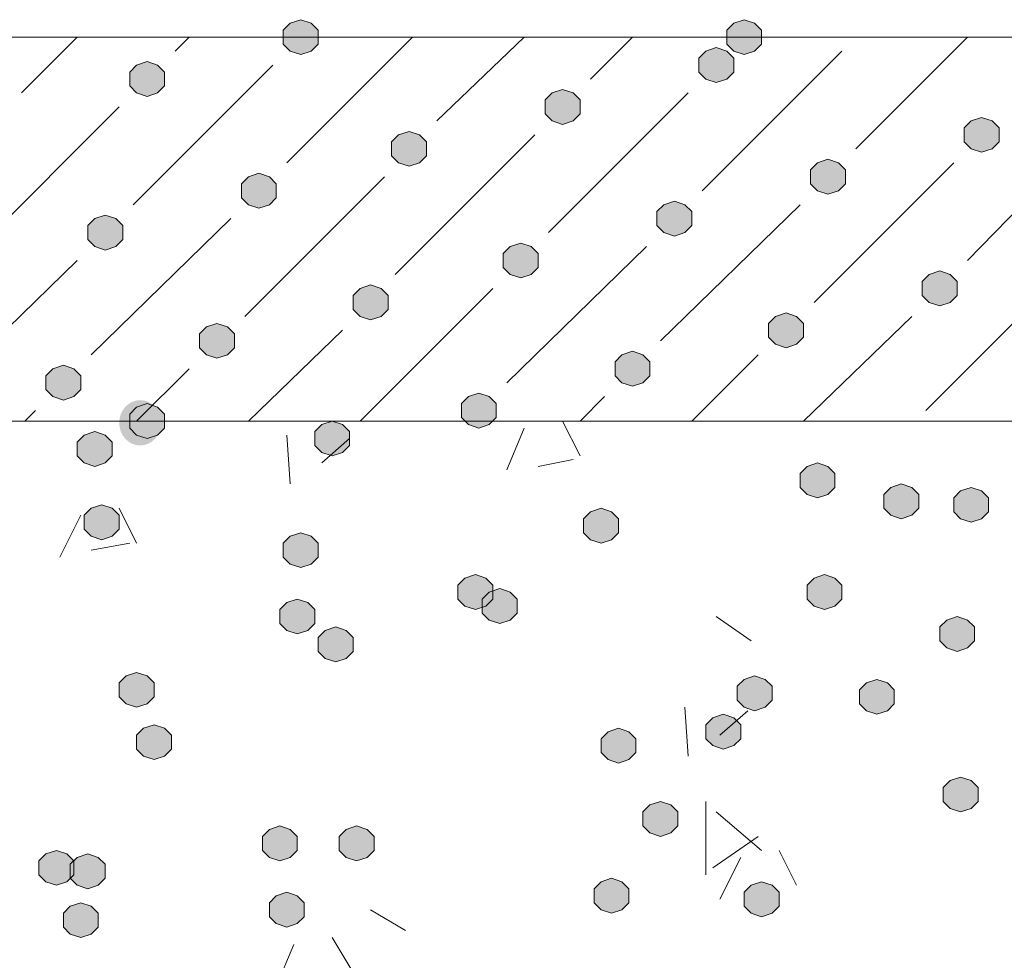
# Model space of a CAD drawing. Header units: millimetres. Extents: x 1527433 to 14789979, y -245576 to 11310.
# Tile 44 of 135: x 1948707 to 1949304, y -63405 to -62834. Entities that reach past the tile are written whole.
import ezdxf

# ---------------------------------------------------------------- set-up
doc = ezdxf.new("R2010")
doc.units = ezdxf.units.MM

msp = doc.modelspace()

# ---------------------------------------------------------------- hatches: boundary and pattern name
h = msp.add_hatch(color=7)
h.dxf.hatch_style = 2
h.paths.add_polyline_path([(1948877.7, -62834.129), (1948871.35, -62836.245), (1948867.117, -62840.479), (1948867.117, -62848.945), (1948871.35, -62853.179), (1948877.7, -62855.295), (1948884.05, -62853.179), (1948888.283, -62848.945), (1948888.283, -62840.479), (1948884.05, -62836.245)])
h = msp.add_hatch(color=7)
h.dxf.hatch_style = 2
h.paths.add_polyline_path([(1949146.517, -62834.129), (1949140.167, -62836.245), (1949135.933, -62840.479), (1949135.933, -62848.945), (1949140.167, -62853.179), (1949146.517, -62855.295), (1949152.867, -62853.179), (1949157.1, -62848.945), (1949157.1, -62840.479), (1949152.867, -62836.245)])
h = msp.add_hatch(color=7)
h.dxf.hatch_style = 2
h.paths.add_polyline_path([(1949129.583, -62851.062), (1949123.233, -62853.179), (1949119, -62857.412), (1949119, -62865.879), (1949123.233, -62870.112), (1949129.583, -62872.229), (1949135.933, -62870.112), (1949140.167, -62865.879), (1949140.167, -62857.412), (1949135.933, -62853.179)])
h = msp.add_hatch(color=7)
h.dxf.hatch_style = 2
h.paths.add_polyline_path([(1948784.567, -62859.529), (1948778.217, -62861.645), (1948773.983, -62865.879), (1948773.983, -62874.345), (1948778.217, -62878.579), (1948784.567, -62880.695), (1948790.917, -62878.579), (1948795.15, -62874.345), (1948795.15, -62865.879), (1948790.917, -62861.645)])
h = msp.add_hatch(color=7)
h.dxf.hatch_style = 2
h.paths.add_polyline_path([(1949036.45, -62876.462), (1949030.1, -62878.579), (1949025.867, -62882.812), (1949025.867, -62891.279), (1949030.1, -62895.512), (1949036.45, -62897.629), (1949042.8, -62895.512), (1949047.033, -62891.279), (1949047.033, -62882.812), (1949042.8, -62878.579)])
h = msp.add_hatch(color=7)
h.dxf.hatch_style = 2
h.paths.add_polyline_path([(1949290.45, -62893.395), (1949284.1, -62895.512), (1949279.867, -62899.745), (1949279.867, -62908.212), (1949284.1, -62912.445), (1949290.45, -62914.562), (1949296.8, -62912.445), (1949301.033, -62908.212), (1949301.033, -62899.745), (1949296.8, -62895.512)])
h = msp.add_hatch(color=7)
h.dxf.hatch_style = 2
h.paths.add_polyline_path([(1948943.317, -62901.862), (1948936.967, -62903.979), (1948932.733, -62908.212), (1948932.733, -62916.679), (1948936.967, -62920.912), (1948943.317, -62923.029), (1948949.667, -62920.912), (1948953.9, -62916.679), (1948953.9, -62908.212), (1948949.667, -62903.979)])
h = msp.add_hatch(color=7)
h.dxf.hatch_style = 2
h.paths.add_polyline_path([(1949197.317, -62918.795), (1949190.967, -62920.912), (1949186.733, -62925.145), (1949186.733, -62933.612), (1949190.967, -62937.845), (1949197.317, -62939.962), (1949203.667, -62937.845), (1949207.9, -62933.612), (1949207.9, -62925.145), (1949203.667, -62920.912)])
h = msp.add_hatch(color=7)
h.dxf.hatch_style = 2
h.paths.add_polyline_path([(1948852.3, -62927.262), (1948845.95, -62929.379), (1948841.717, -62933.612), (1948841.717, -62942.079), (1948845.95, -62946.312), (1948852.3, -62948.429), (1948858.65, -62946.312), (1948862.883, -62942.079), (1948862.883, -62933.612), (1948858.65, -62929.379)])
h = msp.add_hatch(color=7)
h.dxf.hatch_style = 2
h.paths.add_polyline_path([(1949104.183, -62944.195), (1949097.833, -62946.312), (1949093.6, -62950.545), (1949093.6, -62959.012), (1949097.833, -62963.245), (1949104.183, -62965.362), (1949110.533, -62963.245), (1949114.767, -62959.012), (1949114.767, -62950.545), (1949110.533, -62946.312)])
h = msp.add_hatch(color=7)
h.dxf.hatch_style = 2
h.paths.add_polyline_path([(1948759.167, -62952.662), (1948752.817, -62954.779), (1948748.583, -62959.012), (1948748.583, -62967.479), (1948752.817, -62971.712), (1948759.167, -62973.829), (1948765.517, -62971.712), (1948769.75, -62967.479), (1948769.75, -62959.012), (1948765.517, -62954.779)])
h = msp.add_hatch(color=7)
h.dxf.hatch_style = 2
h.paths.add_polyline_path([(1949011.05, -62969.595), (1949004.7, -62971.712), (1949000.467, -62975.945), (1949000.467, -62984.412), (1949004.7, -62988.645), (1949011.05, -62990.762), (1949017.4, -62988.645), (1949021.633, -62984.412), (1949021.633, -62975.945), (1949017.4, -62971.712)])
h = msp.add_hatch(color=7)
h.dxf.hatch_style = 2
h.paths.add_polyline_path([(1949265.05, -62986.529), (1949258.7, -62988.645), (1949254.467, -62992.879), (1949254.467, -63001.345), (1949258.7, -63005.579), (1949265.05, -63007.695), (1949271.4, -63005.579), (1949275.633, -63001.345), (1949275.633, -62992.879), (1949271.4, -62988.645)])
h = msp.add_hatch(color=7)
h.dxf.hatch_style = 2
h.paths.add_polyline_path([(1948920.033, -62994.995), (1948913.683, -62997.112), (1948909.45, -63001.345), (1948909.45, -63009.812), (1948913.683, -63014.045), (1948920.033, -63016.162), (1948926.383, -63014.045), (1948930.617, -63009.812), (1948930.617, -63001.345), (1948926.383, -62997.112)])
h = msp.add_hatch(color=7)
h.dxf.hatch_style = 2
h.paths.add_polyline_path([(1949171.917, -63011.929), (1949165.567, -63014.045), (1949161.333, -63018.279), (1949161.333, -63026.745), (1949165.567, -63030.979), (1949171.917, -63033.095), (1949178.267, -63030.979), (1949182.5, -63026.745), (1949182.5, -63018.279), (1949178.267, -63014.045)])
h = msp.add_hatch(color=7)
h.dxf.hatch_style = 2
h.paths.add_polyline_path([(1948826.9, -63018.279), (1948820.55, -63020.395), (1948816.317, -63024.629), (1948816.317, -63033.095), (1948820.55, -63037.329), (1948826.9, -63039.445), (1948833.25, -63037.329), (1948837.483, -63033.095), (1948837.483, -63024.629), (1948833.25, -63020.395)])
h = msp.add_hatch(color=7)
h.dxf.hatch_style = 2
h.paths.add_polyline_path([(1949078.783, -63035.212), (1949072.433, -63037.329), (1949068.2, -63041.562), (1949068.2, -63050.029), (1949072.433, -63054.262), (1949078.783, -63056.379), (1949085.133, -63054.262), (1949089.367, -63050.029), (1949089.367, -63041.562), (1949085.133, -63037.329)])
h = msp.add_hatch(color=7)
h.dxf.hatch_style = 2
h.paths.add_polyline_path([(1948733.767, -63043.679), (1948727.417, -63045.795), (1948723.183, -63050.029), (1948723.183, -63058.495), (1948727.417, -63062.729), (1948733.767, -63064.845), (1948740.117, -63062.729), (1948744.35, -63058.495), (1948744.35, -63050.029), (1948740.117, -63045.795)])
h = msp.add_hatch(color=7)
h.dxf.hatch_style = 2
h.paths.add_polyline_path([(1948985.65, -63060.612), (1948979.3, -63062.729), (1948975.067, -63066.962), (1948975.067, -63075.429), (1948979.3, -63079.662), (1948985.65, -63081.779), (1948992, -63079.662), (1948996.233, -63075.429), (1948996.233, -63066.962), (1948992, -63062.729)])
h = msp.add_hatch(color=7)
edge = h.paths.add_edge_path()
edge.add_ellipse((1948780.333, -63078.604), major_axis=(0, 13.758), ratio=0.923077, start_angle=0, end_angle=360)
h = msp.add_hatch(color=7)
h.dxf.hatch_style = 2
h.paths.add_polyline_path([(1948784.567, -63066.962), (1948778.217, -63069.079), (1948773.983, -63073.312), (1948773.983, -63081.779), (1948778.217, -63086.012), (1948784.567, -63088.129), (1948790.917, -63086.012), (1948795.15, -63081.779), (1948795.15, -63073.312), (1948790.917, -63069.079)])
h = msp.add_hatch(color=7)
h.dxf.hatch_style = 2
h.paths.add_polyline_path([(1948896.75, -63077.545), (1948890.4, -63079.662), (1948886.167, -63083.895), (1948886.167, -63092.362), (1948890.4, -63096.595), (1948896.75, -63098.712), (1948903.1, -63096.595), (1948907.333, -63092.362), (1948907.333, -63083.895), (1948903.1, -63079.662)])
h = msp.add_hatch(color=7)
h.dxf.hatch_style = 2
h.paths.add_polyline_path([(1948752.817, -63083.895), (1948746.467, -63086.012), (1948742.233, -63090.245), (1948742.233, -63098.712), (1948746.467, -63102.945), (1948752.817, -63105.062), (1948759.167, -63102.945), (1948763.4, -63098.712), (1948763.4, -63090.245), (1948759.167, -63086.012)])
h = msp.add_hatch(color=7)
h.dxf.hatch_style = 2
h.paths.add_polyline_path([(1949190.967, -63102.945), (1949184.617, -63105.062), (1949180.383, -63109.295), (1949180.383, -63117.762), (1949184.617, -63121.995), (1949190.967, -63124.112), (1949197.317, -63121.995), (1949201.55, -63117.762), (1949201.55, -63109.295), (1949197.317, -63105.062)])
h = msp.add_hatch(color=7)
h.dxf.hatch_style = 2
h.paths.add_polyline_path([(1949241.767, -63115.645), (1949235.417, -63117.762), (1949231.183, -63121.995), (1949231.183, -63130.462), (1949235.417, -63134.695), (1949241.767, -63136.812), (1949248.117, -63134.695), (1949252.35, -63130.462), (1949252.35, -63121.995), (1949248.117, -63117.762)])
h = msp.add_hatch(color=7)
h.dxf.hatch_style = 2
h.paths.add_polyline_path([(1949284.1, -63117.762), (1949277.75, -63119.879), (1949273.517, -63124.112), (1949273.517, -63132.579), (1949277.75, -63136.812), (1949284.1, -63138.929), (1949290.45, -63136.812), (1949294.683, -63132.579), (1949294.683, -63124.112), (1949290.45, -63119.879)])
h = msp.add_hatch(color=7)
h.dxf.hatch_style = 2
h.paths.add_polyline_path([(1948757.05, -63128.345), (1948750.7, -63130.462), (1948746.467, -63134.695), (1948746.467, -63143.162), (1948750.7, -63147.395), (1948757.05, -63149.512), (1948763.4, -63147.395), (1948767.633, -63143.162), (1948767.633, -63134.695), (1948763.4, -63130.462)])
h = msp.add_hatch(color=7)
h.dxf.hatch_style = 2
h.paths.add_polyline_path([(1949059.733, -63130.462), (1949053.383, -63132.579), (1949049.15, -63136.812), (1949049.15, -63145.279), (1949053.383, -63149.512), (1949059.733, -63151.629), (1949066.083, -63149.512), (1949070.317, -63145.279), (1949070.317, -63136.812), (1949066.083, -63132.579)])
h = msp.add_hatch(color=7)
h.dxf.hatch_style = 2
h.paths.add_polyline_path([(1948877.7, -63145.279), (1948871.35, -63147.395), (1948867.117, -63151.629), (1948867.117, -63160.095), (1948871.35, -63164.329), (1948877.7, -63166.445), (1948884.05, -63164.329), (1948888.283, -63160.095), (1948888.283, -63151.629), (1948884.05, -63147.395)])
h = msp.add_hatch(color=7)
h.dxf.hatch_style = 2
h.paths.add_polyline_path([(1948983.533, -63170.679), (1948977.183, -63172.795), (1948972.95, -63177.029), (1948972.95, -63185.495), (1948977.183, -63189.729), (1948983.533, -63191.845), (1948989.883, -63189.729), (1948994.117, -63185.495), (1948994.117, -63177.029), (1948989.883, -63172.795)])
h = msp.add_hatch(color=7)
h.dxf.hatch_style = 2
h.paths.add_polyline_path([(1949195.2, -63170.679), (1949188.85, -63172.795), (1949184.617, -63177.029), (1949184.617, -63185.495), (1949188.85, -63189.729), (1949195.2, -63191.845), (1949201.55, -63189.729), (1949205.783, -63185.495), (1949205.783, -63177.029), (1949201.55, -63172.795)])
h = msp.add_hatch(color=7)
h.dxf.hatch_style = 2
h.paths.add_polyline_path([(1948998.35, -63179.145), (1948992, -63181.262), (1948987.767, -63185.495), (1948987.767, -63193.962), (1948992, -63198.195), (1948998.35, -63200.312), (1949004.7, -63198.195), (1949008.933, -63193.962), (1949008.933, -63185.495), (1949004.7, -63181.262)])
h = msp.add_hatch(color=7)
h.dxf.hatch_style = 2
h.paths.add_polyline_path([(1948875.583, -63185.495), (1948869.233, -63187.612), (1948865, -63191.845), (1948865, -63200.312), (1948869.233, -63204.545), (1948875.583, -63206.662), (1948881.933, -63204.545), (1948886.167, -63200.312), (1948886.167, -63191.845), (1948881.933, -63187.612)])
h = msp.add_hatch(color=7)
h.dxf.hatch_style = 2
h.paths.add_polyline_path([(1949275.633, -63196.079), (1949269.283, -63198.195), (1949265.05, -63202.429), (1949265.05, -63210.895), (1949269.283, -63215.129), (1949275.633, -63217.245), (1949281.983, -63215.129), (1949286.217, -63210.895), (1949286.217, -63202.429), (1949281.983, -63198.195)])
h = msp.add_hatch(color=7)
h.dxf.hatch_style = 2
h.paths.add_polyline_path([(1948898.867, -63202.429), (1948892.517, -63204.545), (1948888.283, -63208.779), (1948888.283, -63217.245), (1948892.517, -63221.479), (1948898.867, -63223.595), (1948905.217, -63221.479), (1948909.45, -63217.245), (1948909.45, -63208.779), (1948905.217, -63204.545)])
h = msp.add_hatch(color=7)
h.dxf.hatch_style = 2
h.paths.add_polyline_path([(1948778.217, -63229.945), (1948771.867, -63232.062), (1948767.633, -63236.295), (1948767.633, -63244.762), (1948771.867, -63248.995), (1948778.217, -63251.112), (1948784.567, -63248.995), (1948788.8, -63244.762), (1948788.8, -63236.295), (1948784.567, -63232.062)])
h = msp.add_hatch(color=7)
h.dxf.hatch_style = 2
h.paths.add_polyline_path([(1949152.867, -63232.062), (1949146.517, -63234.179), (1949142.283, -63238.412), (1949142.283, -63246.879), (1949146.517, -63251.112), (1949152.867, -63253.229), (1949159.217, -63251.112), (1949163.45, -63246.879), (1949163.45, -63238.412), (1949159.217, -63234.179)])
h = msp.add_hatch(color=7)
h.dxf.hatch_style = 2
h.paths.add_polyline_path([(1949226.95, -63234.179), (1949220.6, -63236.295), (1949216.367, -63240.529), (1949216.367, -63248.995), (1949220.6, -63253.229), (1949226.95, -63255.345), (1949233.3, -63253.229), (1949237.533, -63248.995), (1949237.533, -63240.529), (1949233.3, -63236.295)])
h = msp.add_hatch(color=7)
h.dxf.hatch_style = 2
h.paths.add_polyline_path([(1949133.817, -63255.345), (1949127.467, -63257.462), (1949123.233, -63261.695), (1949123.233, -63270.162), (1949127.467, -63274.395), (1949133.817, -63276.512), (1949140.167, -63274.395), (1949144.4, -63270.162), (1949144.4, -63261.695), (1949140.167, -63257.462)])
h = msp.add_hatch(color=7)
h.dxf.hatch_style = 2
h.paths.add_polyline_path([(1948788.8, -63261.695), (1948782.45, -63263.812), (1948778.217, -63268.045), (1948778.217, -63276.512), (1948782.45, -63280.745), (1948788.8, -63282.862), (1948795.15, -63280.745), (1948799.383, -63276.512), (1948799.383, -63268.045), (1948795.15, -63263.812)])
h = msp.add_hatch(color=7)
h.dxf.hatch_style = 2
h.paths.add_polyline_path([(1949070.317, -63263.812), (1949063.967, -63265.929), (1949059.733, -63270.162), (1949059.733, -63278.629), (1949063.967, -63282.862), (1949070.317, -63284.979), (1949076.667, -63282.862), (1949080.9, -63278.629), (1949080.9, -63270.162), (1949076.667, -63265.929)])
h = msp.add_hatch(color=7)
h.dxf.hatch_style = 2
h.paths.add_polyline_path([(1949277.75, -63293.445), (1949271.4, -63295.562), (1949267.167, -63299.795), (1949267.167, -63308.262), (1949271.4, -63312.495), (1949277.75, -63314.612), (1949284.1, -63312.495), (1949288.333, -63308.262), (1949288.333, -63299.795), (1949284.1, -63295.562)])
h = msp.add_hatch(color=7)
h.dxf.hatch_style = 2
h.paths.add_polyline_path([(1949095.717, -63308.262), (1949089.367, -63310.379), (1949085.133, -63314.612), (1949085.133, -63323.079), (1949089.367, -63327.312), (1949095.717, -63329.429), (1949102.067, -63327.312), (1949106.3, -63323.079), (1949106.3, -63314.612), (1949102.067, -63310.379)])
h = msp.add_hatch(color=7)
h.dxf.hatch_style = 2
h.paths.add_polyline_path([(1948865, -63323.079), (1948858.65, -63325.195), (1948854.417, -63329.429), (1948854.417, -63337.895), (1948858.65, -63342.129), (1948865, -63344.245), (1948871.35, -63342.129), (1948875.583, -63337.895), (1948875.583, -63329.429), (1948871.35, -63325.195)])
h = msp.add_hatch(color=7)
h.dxf.hatch_style = 2
h.paths.add_polyline_path([(1948911.567, -63323.079), (1948905.217, -63325.195), (1948900.983, -63329.429), (1948900.983, -63337.895), (1948905.217, -63342.129), (1948911.567, -63344.245), (1948917.917, -63342.129), (1948922.15, -63337.895), (1948922.15, -63329.429), (1948917.917, -63325.195)])
h = msp.add_hatch(color=7)
h.dxf.hatch_style = 2
h.paths.add_polyline_path([(1948729.533, -63337.895), (1948723.183, -63340.012), (1948718.95, -63344.245), (1948718.95, -63352.712), (1948723.183, -63356.945), (1948729.533, -63359.062), (1948735.883, -63356.945), (1948740.117, -63352.712), (1948740.117, -63344.245), (1948735.883, -63340.012)])
h = msp.add_hatch(color=7)
h.dxf.hatch_style = 2
h.paths.add_polyline_path([(1948748.583, -63340.012), (1948742.233, -63342.129), (1948738, -63346.362), (1948738, -63354.829), (1948742.233, -63359.062), (1948748.583, -63361.179), (1948754.933, -63359.062), (1948759.167, -63354.829), (1948759.167, -63346.362), (1948754.933, -63342.129)])
h = msp.add_hatch(color=7)
h.dxf.hatch_style = 2
h.paths.add_polyline_path([(1949066.083, -63354.829), (1949059.733, -63356.945), (1949055.5, -63361.179), (1949055.5, -63369.645), (1949059.733, -63373.879), (1949066.083, -63375.995), (1949072.433, -63373.879), (1949076.667, -63369.645), (1949076.667, -63361.179), (1949072.433, -63356.945)])
h = msp.add_hatch(color=7)
h.dxf.hatch_style = 2
h.paths.add_polyline_path([(1949157.1, -63356.945), (1949150.75, -63359.062), (1949146.517, -63363.295), (1949146.517, -63371.762), (1949150.75, -63375.995), (1949157.1, -63378.112), (1949163.45, -63375.995), (1949167.683, -63371.762), (1949167.683, -63363.295), (1949163.45, -63359.062)])
h = msp.add_hatch(color=7)
h.dxf.hatch_style = 2
h.paths.add_polyline_path([(1948869.233, -63363.295), (1948862.883, -63365.412), (1948858.65, -63369.645), (1948858.65, -63378.112), (1948862.883, -63382.345), (1948869.233, -63384.462), (1948875.583, -63382.345), (1948879.817, -63378.112), (1948879.817, -63369.645), (1948875.583, -63365.412)])
h = msp.add_hatch(color=7)
h.dxf.hatch_style = 2
h.paths.add_polyline_path([(1948744.35, -63369.645), (1948738, -63371.762), (1948733.767, -63375.995), (1948733.767, -63384.462), (1948738, -63388.695), (1948744.35, -63390.812), (1948750.7, -63388.695), (1948754.933, -63384.462), (1948754.933, -63375.995), (1948750.7, -63371.762)])

# ---------------------------------------------------------------- linework, layer by layer
at = {"color": 7, "lineweight": 0}
for points in [[(1948877.7, -62834.129), (1948871.35, -62836.245), (1948867.117, -62840.479), (1948867.117, -62848.945), (1948871.35, -62853.179), (1948877.7, -62855.295), (1948884.05, -62853.179), (1948888.283, -62848.945), (1948888.283, -62840.479), (1948884.05, -62836.245)], [(1949146.517, -62834.129), (1949140.167, -62836.245), (1949135.933, -62840.479), (1949135.933, -62848.945), (1949140.167, -62853.179), (1949146.517, -62855.295), (1949152.867, -62853.179), (1949157.1, -62848.945), (1949157.1, -62840.479), (1949152.867, -62836.245)], [(1949129.583, -62851.062), (1949123.233, -62853.179), (1949119, -62857.412), (1949119, -62865.879), (1949123.233, -62870.112), (1949129.583, -62872.229), (1949135.933, -62870.112), (1949140.167, -62865.879), (1949140.167, -62857.412), (1949135.933, -62853.179)], [(1948784.567, -62859.529), (1948778.217, -62861.645), (1948773.983, -62865.879), (1948773.983, -62874.345), (1948778.217, -62878.579), (1948784.567, -62880.695), (1948790.917, -62878.579), (1948795.15, -62874.345), (1948795.15, -62865.879), (1948790.917, -62861.645)], [(1949036.45, -62876.462), (1949030.1, -62878.579), (1949025.867, -62882.812), (1949025.867, -62891.279), (1949030.1, -62895.512), (1949036.45, -62897.629), (1949042.8, -62895.512), (1949047.033, -62891.279), (1949047.033, -62882.812), (1949042.8, -62878.579)], [(1949290.45, -62893.395), (1949284.1, -62895.512), (1949279.867, -62899.745), (1949279.867, -62908.212), (1949284.1, -62912.445), (1949290.45, -62914.562), (1949296.8, -62912.445), (1949301.033, -62908.212), (1949301.033, -62899.745), (1949296.8, -62895.512)], [(1948943.317, -62901.862), (1948936.967, -62903.979), (1948932.733, -62908.212), (1948932.733, -62916.679), (1948936.967, -62920.912), (1948943.317, -62923.029), (1948949.667, -62920.912), (1948953.9, -62916.679), (1948953.9, -62908.212), (1948949.667, -62903.979)], [(1949197.317, -62918.795), (1949190.967, -62920.912), (1949186.733, -62925.145), (1949186.733, -62933.612), (1949190.967, -62937.845), (1949197.317, -62939.962), (1949203.667, -62937.845), (1949207.9, -62933.612), (1949207.9, -62925.145), (1949203.667, -62920.912)], [(1948852.3, -62927.262), (1948845.95, -62929.379), (1948841.717, -62933.612), (1948841.717, -62942.079), (1948845.95, -62946.312), (1948852.3, -62948.429), (1948858.65, -62946.312), (1948862.883, -62942.079), (1948862.883, -62933.612), (1948858.65, -62929.379)], [(1949104.183, -62944.195), (1949097.833, -62946.312), (1949093.6, -62950.545), (1949093.6, -62959.012), (1949097.833, -62963.245), (1949104.183, -62965.362), (1949110.533, -62963.245), (1949114.767, -62959.012), (1949114.767, -62950.545), (1949110.533, -62946.312)], [(1948759.167, -62952.662), (1948752.817, -62954.779), (1948748.583, -62959.012), (1948748.583, -62967.479), (1948752.817, -62971.712), (1948759.167, -62973.829), (1948765.517, -62971.712), (1948769.75, -62967.479), (1948769.75, -62959.012), (1948765.517, -62954.779)], [(1949011.05, -62969.595), (1949004.7, -62971.712), (1949000.467, -62975.945), (1949000.467, -62984.412), (1949004.7, -62988.645), (1949011.05, -62990.762), (1949017.4, -62988.645), (1949021.633, -62984.412), (1949021.633, -62975.945), (1949017.4, -62971.712)], [(1949265.05, -62986.529), (1949258.7, -62988.645), (1949254.467, -62992.879), (1949254.467, -63001.345), (1949258.7, -63005.579), (1949265.05, -63007.695), (1949271.4, -63005.579), (1949275.633, -63001.345), (1949275.633, -62992.879), (1949271.4, -62988.645)], [(1948920.033, -62994.995), (1948913.683, -62997.112), (1948909.45, -63001.345), (1948909.45, -63009.812), (1948913.683, -63014.045), (1948920.033, -63016.162), (1948926.383, -63014.045), (1948930.617, -63009.812), (1948930.617, -63001.345), (1948926.383, -62997.112)], [(1949171.917, -63011.929), (1949165.567, -63014.045), (1949161.333, -63018.279), (1949161.333, -63026.745), (1949165.567, -63030.979), (1949171.917, -63033.095), (1949178.267, -63030.979), (1949182.5, -63026.745), (1949182.5, -63018.279), (1949178.267, -63014.045)], [(1948826.9, -63018.279), (1948820.55, -63020.395), (1948816.317, -63024.629), (1948816.317, -63033.095), (1948820.55, -63037.329), (1948826.9, -63039.445), (1948833.25, -63037.329), (1948837.483, -63033.095), (1948837.483, -63024.629), (1948833.25, -63020.395)], [(1949078.783, -63035.212), (1949072.433, -63037.329), (1949068.2, -63041.562), (1949068.2, -63050.029), (1949072.433, -63054.262), (1949078.783, -63056.379), (1949085.133, -63054.262), (1949089.367, -63050.029), (1949089.367, -63041.562), (1949085.133, -63037.329)], [(1948733.767, -63043.679), (1948727.417, -63045.795), (1948723.183, -63050.029), (1948723.183, -63058.495), (1948727.417, -63062.729), (1948733.767, -63064.845), (1948740.117, -63062.729), (1948744.35, -63058.495), (1948744.35, -63050.029), (1948740.117, -63045.795)], [(1948985.65, -63060.612), (1948979.3, -63062.729), (1948975.067, -63066.962), (1948975.067, -63075.429), (1948979.3, -63079.662), (1948985.65, -63081.779), (1948992, -63079.662), (1948996.233, -63075.429), (1948996.233, -63066.962), (1948992, -63062.729)], [(1948784.567, -63066.962), (1948778.217, -63069.079), (1948773.983, -63073.312), (1948773.983, -63081.779), (1948778.217, -63086.012), (1948784.567, -63088.129), (1948790.917, -63086.012), (1948795.15, -63081.779), (1948795.15, -63073.312), (1948790.917, -63069.079)], [(1948896.75, -63077.545), (1948890.4, -63079.662), (1948886.167, -63083.895), (1948886.167, -63092.362), (1948890.4, -63096.595), (1948896.75, -63098.712), (1948903.1, -63096.595), (1948907.333, -63092.362), (1948907.333, -63083.895), (1948903.1, -63079.662)], [(1948752.817, -63083.895), (1948746.467, -63086.012), (1948742.233, -63090.245), (1948742.233, -63098.712), (1948746.467, -63102.945), (1948752.817, -63105.062), (1948759.167, -63102.945), (1948763.4, -63098.712), (1948763.4, -63090.245), (1948759.167, -63086.012)], [(1949190.967, -63102.945), (1949184.617, -63105.062), (1949180.383, -63109.295), (1949180.383, -63117.762), (1949184.617, -63121.995), (1949190.967, -63124.112), (1949197.317, -63121.995), (1949201.55, -63117.762), (1949201.55, -63109.295), (1949197.317, -63105.062)], [(1949241.767, -63115.645), (1949235.417, -63117.762), (1949231.183, -63121.995), (1949231.183, -63130.462), (1949235.417, -63134.695), (1949241.767, -63136.812), (1949248.117, -63134.695), (1949252.35, -63130.462), (1949252.35, -63121.995), (1949248.117, -63117.762)], [(1949284.1, -63117.762), (1949277.75, -63119.879), (1949273.517, -63124.112), (1949273.517, -63132.579), (1949277.75, -63136.812), (1949284.1, -63138.929), (1949290.45, -63136.812), (1949294.683, -63132.579), (1949294.683, -63124.112), (1949290.45, -63119.879)], [(1948757.05, -63128.345), (1948750.7, -63130.462), (1948746.467, -63134.695), (1948746.467, -63143.162), (1948750.7, -63147.395), (1948757.05, -63149.512), (1948763.4, -63147.395), (1948767.633, -63143.162), (1948767.633, -63134.695), (1948763.4, -63130.462)], [(1949059.733, -63130.462), (1949053.383, -63132.579), (1949049.15, -63136.812), (1949049.15, -63145.279), (1949053.383, -63149.512), (1949059.733, -63151.629), (1949066.083, -63149.512), (1949070.317, -63145.279), (1949070.317, -63136.812), (1949066.083, -63132.579)], [(1948877.7, -63145.279), (1948871.35, -63147.395), (1948867.117, -63151.629), (1948867.117, -63160.095), (1948871.35, -63164.329), (1948877.7, -63166.445), (1948884.05, -63164.329), (1948888.283, -63160.095), (1948888.283, -63151.629), (1948884.05, -63147.395)], [(1948983.533, -63170.679), (1948977.183, -63172.795), (1948972.95, -63177.029), (1948972.95, -63185.495), (1948977.183, -63189.729), (1948983.533, -63191.845), (1948989.883, -63189.729), (1948994.117, -63185.495), (1948994.117, -63177.029), (1948989.883, -63172.795)], [(1949195.2, -63170.679), (1949188.85, -63172.795), (1949184.617, -63177.029), (1949184.617, -63185.495), (1949188.85, -63189.729), (1949195.2, -63191.845), (1949201.55, -63189.729), (1949205.783, -63185.495), (1949205.783, -63177.029), (1949201.55, -63172.795)], [(1948998.35, -63179.145), (1948992, -63181.262), (1948987.767, -63185.495), (1948987.767, -63193.962), (1948992, -63198.195), (1948998.35, -63200.312), (1949004.7, -63198.195), (1949008.933, -63193.962), (1949008.933, -63185.495), (1949004.7, -63181.262)], [(1948875.583, -63185.495), (1948869.233, -63187.612), (1948865, -63191.845), (1948865, -63200.312), (1948869.233, -63204.545), (1948875.583, -63206.662), (1948881.933, -63204.545), (1948886.167, -63200.312), (1948886.167, -63191.845), (1948881.933, -63187.612)], [(1949275.633, -63196.079), (1949269.283, -63198.195), (1949265.05, -63202.429), (1949265.05, -63210.895), (1949269.283, -63215.129), (1949275.633, -63217.245), (1949281.983, -63215.129), (1949286.217, -63210.895), (1949286.217, -63202.429), (1949281.983, -63198.195)], [(1948898.867, -63202.429), (1948892.517, -63204.545), (1948888.283, -63208.779), (1948888.283, -63217.245), (1948892.517, -63221.479), (1948898.867, -63223.595), (1948905.217, -63221.479), (1948909.45, -63217.245), (1948909.45, -63208.779), (1948905.217, -63204.545)], [(1948778.217, -63229.945), (1948771.867, -63232.062), (1948767.633, -63236.295), (1948767.633, -63244.762), (1948771.867, -63248.995), (1948778.217, -63251.112), (1948784.567, -63248.995), (1948788.8, -63244.762), (1948788.8, -63236.295), (1948784.567, -63232.062)], [(1949152.867, -63232.062), (1949146.517, -63234.179), (1949142.283, -63238.412), (1949142.283, -63246.879), (1949146.517, -63251.112), (1949152.867, -63253.229), (1949159.217, -63251.112), (1949163.45, -63246.879), (1949163.45, -63238.412), (1949159.217, -63234.179)], [(1949226.95, -63234.179), (1949220.6, -63236.295), (1949216.367, -63240.529), (1949216.367, -63248.995), (1949220.6, -63253.229), (1949226.95, -63255.345), (1949233.3, -63253.229), (1949237.533, -63248.995), (1949237.533, -63240.529), (1949233.3, -63236.295)], [(1949133.817, -63255.345), (1949127.467, -63257.462), (1949123.233, -63261.695), (1949123.233, -63270.162), (1949127.467, -63274.395), (1949133.817, -63276.512), (1949140.167, -63274.395), (1949144.4, -63270.162), (1949144.4, -63261.695), (1949140.167, -63257.462)], [(1948788.8, -63261.695), (1948782.45, -63263.812), (1948778.217, -63268.045), (1948778.217, -63276.512), (1948782.45, -63280.745), (1948788.8, -63282.862), (1948795.15, -63280.745), (1948799.383, -63276.512), (1948799.383, -63268.045), (1948795.15, -63263.812)], [(1949070.317, -63263.812), (1949063.967, -63265.929), (1949059.733, -63270.162), (1949059.733, -63278.629), (1949063.967, -63282.862), (1949070.317, -63284.979), (1949076.667, -63282.862), (1949080.9, -63278.629), (1949080.9, -63270.162), (1949076.667, -63265.929)], [(1949277.75, -63293.445), (1949271.4, -63295.562), (1949267.167, -63299.795), (1949267.167, -63308.262), (1949271.4, -63312.495), (1949277.75, -63314.612), (1949284.1, -63312.495), (1949288.333, -63308.262), (1949288.333, -63299.795), (1949284.1, -63295.562)], [(1949095.717, -63308.262), (1949089.367, -63310.379), (1949085.133, -63314.612), (1949085.133, -63323.079), (1949089.367, -63327.312), (1949095.717, -63329.429), (1949102.067, -63327.312), (1949106.3, -63323.079), (1949106.3, -63314.612), (1949102.067, -63310.379)], [(1948865, -63323.079), (1948858.65, -63325.195), (1948854.417, -63329.429), (1948854.417, -63337.895), (1948858.65, -63342.129), (1948865, -63344.245), (1948871.35, -63342.129), (1948875.583, -63337.895), (1948875.583, -63329.429), (1948871.35, -63325.195)], [(1948911.567, -63323.079), (1948905.217, -63325.195), (1948900.983, -63329.429), (1948900.983, -63337.895), (1948905.217, -63342.129), (1948911.567, -63344.245), (1948917.917, -63342.129), (1948922.15, -63337.895), (1948922.15, -63329.429), (1948917.917, -63325.195)], [(1948729.533, -63337.895), (1948723.183, -63340.012), (1948718.95, -63344.245), (1948718.95, -63352.712), (1948723.183, -63356.945), (1948729.533, -63359.062), (1948735.883, -63356.945), (1948740.117, -63352.712), (1948740.117, -63344.245), (1948735.883, -63340.012)], [(1948748.583, -63340.012), (1948742.233, -63342.129), (1948738, -63346.362), (1948738, -63354.829), (1948742.233, -63359.062), (1948748.583, -63361.179), (1948754.933, -63359.062), (1948759.167, -63354.829), (1948759.167, -63346.362), (1948754.933, -63342.129)], [(1949066.083, -63354.829), (1949059.733, -63356.945), (1949055.5, -63361.179), (1949055.5, -63369.645), (1949059.733, -63373.879), (1949066.083, -63375.995), (1949072.433, -63373.879), (1949076.667, -63369.645), (1949076.667, -63361.179), (1949072.433, -63356.945)], [(1949157.1, -63356.945), (1949150.75, -63359.062), (1949146.517, -63363.295), (1949146.517, -63371.762), (1949150.75, -63375.995), (1949157.1, -63378.112), (1949163.45, -63375.995), (1949167.683, -63371.762), (1949167.683, -63363.295), (1949163.45, -63359.062)], [(1948869.233, -63363.295), (1948862.883, -63365.412), (1948858.65, -63369.645), (1948858.65, -63378.112), (1948862.883, -63382.345), (1948869.233, -63384.462), (1948875.583, -63382.345), (1948879.817, -63378.112), (1948879.817, -63369.645), (1948875.583, -63365.412)], [(1948744.35, -63369.645), (1948738, -63371.762), (1948733.767, -63375.995), (1948733.767, -63384.462), (1948738, -63388.695), (1948744.35, -63390.812), (1948750.7, -63388.695), (1948754.933, -63384.462), (1948754.933, -63375.995), (1948750.7, -63371.762)]]:
    msp.add_lwpolyline(points, close=True, dxfattribs=at)
for points in [[(1950702.267, -62844.712), (1946794.9, -62844.712)], [(1948708.367, -62878.579), (1948742.233, -62844.712)], [(1948801.5, -62853.179), (1948809.967, -62844.712)], [(1948869.233, -62920.912), (1948945.433, -62844.712)], [(1948960.25, -62895.512), (1949013.167, -62844.712)], [(1949053.383, -62870.112), (1949078.783, -62844.712)], [(1949214.25, -62912.445), (1949281.983, -62844.712)], [(1949121.117, -62937.845), (1949205.783, -62853.179)], [(1948776.1, -62946.312), (1948860.767, -62861.645)], [(1949027.983, -62963.245), (1949112.65, -62878.579)], [(1948682.967, -62971.712), (1948767.633, -62887.045)], [(1949281.983, -62980.179), (1949364.533, -62895.512)], [(1948934.85, -62988.645), (1949019.517, -62903.979)], [(1949188.85, -63005.579), (1949273.517, -62920.912)], [(1948843.833, -63014.045), (1948928.5, -62929.379)], [(1949095.717, -63028.862), (1949180.383, -62946.312)], [(1948750.7, -63037.329), (1948835.367, -62954.779)], [(1949002.583, -63054.262), (1949087.25, -62971.712)], [(1948657.567, -63062.729), (1948742.233, -62980.179)], [(1949256.583, -63071.195), (1949339.133, -62988.645)], [(1948913.683, -63077.545), (1948994.117, -62997.112)], [(1949182.5, -63077.545), (1949248.117, -63014.045)], [(1948845.95, -63077.545), (1948903.1, -63022.512)], [(1949114.767, -63077.545), (1949154.983, -63037.329)], [(1948778.217, -63077.545), (1948809.967, -63045.795)], [(1949047.033, -63077.545), (1949061.85, -63062.729)], [(1948710.483, -63077.545), (1948716.833, -63071.195)], [(1950702.267, -63077.545), (1946794.9, -63077.545)], [(1949047.033, -63098.712), (1949036.45, -63077.545)], [(1948871.35, -63115.645), (1948869.233, -63086.012)], [(1949002.583, -63107.179), (1949013.167, -63081.779)], [(1948890.4, -63102.945), (1948907.333, -63088.129)], [(1949021.633, -63105.062), (1949042.8, -63100.829)], [(1948778.217, -63151.629), (1948767.633, -63130.462)], [(1948731.65, -63160.095), (1948744.35, -63134.695)], [(1948750.7, -63155.862), (1948773.983, -63151.629)], [(1949150.75, -63210.895), (1949129.583, -63196.079)], [(1949112.65, -63280.745), (1949110.533, -63251.112)], [(1949131.7, -63268.045), (1949148.633, -63253.229)], [(1949123.233, -63352.712), (1949123.233, -63308.262)], [(1949157.1, -63337.895), (1949129.583, -63314.612)], [(1949127.467, -63348.479), (1949154.983, -63329.429)], [(1949131.7, -63367.529), (1949144.4, -63342.129)], [(1949178.267, -63359.062), (1949167.683, -63337.895)], [(1948941.2, -63386.579), (1948920.033, -63373.879)], [(1948862.883, -63420.445), (1948873.467, -63395.045)], [(1948909.45, -63411.979), (1948896.75, -63390.812)]]:
    msp.add_lwpolyline(points, dxfattribs=at)

doc.saveas('drawing.dxf')
